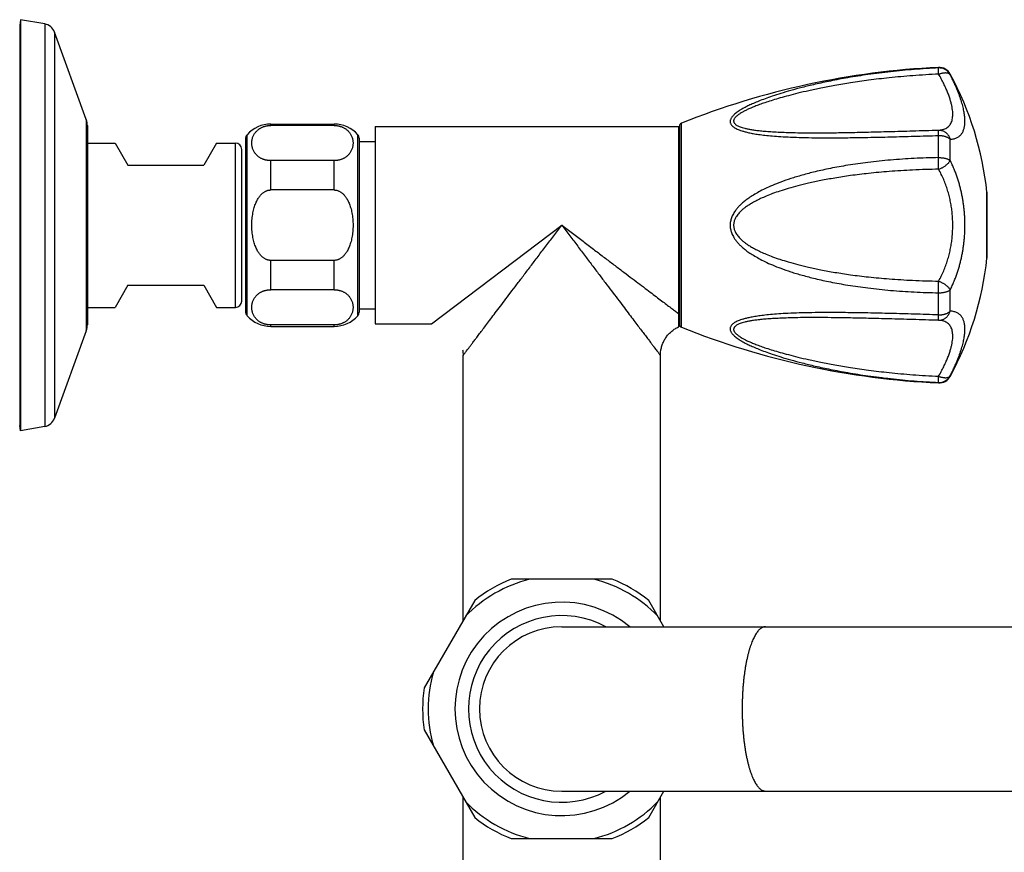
# Model space of a CAD drawing. Header units: millimetres. Extents: x 1235 to 2416, y 623 to 1378.
# Tile 15 of 19: x 1866 to 2022, y 712 to 844. Entities that reach past the tile are written whole.
import ezdxf

# ---------------------------------------------------------------- set-up
doc = ezdxf.new("R2010")
doc.units = ezdxf.units.MM
doc.header["$LTSCALE"] = 30.734
doc.layers.get('0').update_dxf_attribs({"linetype": 'CONTINUOUS'})

msp = doc.modelspace()

# ---------------------------------------------------------------- linework, layer by layer
at = {"color": 7, "linetype": 'CONTINUOUS'}
for p, q in [((1866.53, 843.99), (1866.38, 843.14)), ((1866.53, 843.99), (1866.53, 778.99)), ((1870.34, 843.32), (1866.53, 843.99)), ((1866.38, 843.14), (1866.38, 779.84)), ((1876.91, 828.2), (1871.87, 842.04)), ((1877.08, 827.24), (1877.08, 795.75)), ((1906.08, 827.49), (1916.08, 827.49)), ((1916.08, 827.27), (1906.08, 827.27)), ((1922.58, 827.09), (1922.58, 795.89)), ((1922.58, 827.09), (1970.58, 827.09)), ((1970.58, 795.43), (1970.58, 827.09)), ((1970.68, 827.16), (1970.68, 795.83)), ((1902.08, 825.14), (1902.08, 797.85)), ((1920.08, 797.85), (1920.08, 825.14)), ((1877.08, 824.49), (1881.46, 824.49)), ((1881.46, 824.49), (1883.48, 820.99)), ((1897.5, 824.49), (1895.48, 820.99)), ((1897.5, 824.49), (1900.48, 824.49)), ((1920.08, 824.71), (1922.58, 824.71)), ((1970.68, 823.99), (1970.58, 823.99)), ((1901.48, 799.49), (1901.48, 823.49)), ((1883.48, 820.99), (1895.48, 820.99)), ((1916.08, 821.7), (1906.08, 821.7)), ((1916.08, 817.06), (1906.08, 817.06)), ((2019.31, 816.69), (2019.31, 806.29)), ((1916.08, 805.93), (1906.08, 805.93)), ((1883.48, 801.99), (1881.46, 798.49)), ((1883.48, 801.99), (1895.48, 801.99)), ((1895.48, 801.99), (1897.5, 798.49)), ((1916.08, 801.29), (1906.08, 801.29)), ((1970.68, 798.99), (1970.58, 798.99)), ((1877.08, 798.49), (1881.46, 798.49)), ((1897.5, 798.49), (1900.48, 798.49)), ((1920.08, 798.27), (1922.58, 798.27)), ((1916.08, 795.72), (1906.08, 795.72)), ((1922.58, 795.89), (1931.48, 795.89)), ((1876.91, 794.79), (1871.87, 780.95)), ((1906.08, 795.49), (1916.08, 795.49)), ((1936.4, 791.77), (1936.42, 791.65)), ((1936.42, 791.65), (1936.44, 791.49)), ((1936.48, 748.97), (1936.48, 790.89)), ((1967.68, 748.97), (1967.68, 790.89)), ((1967.74, 791.65), (1967.75, 791.75)), ((1866.53, 778.99), (1866.38, 779.84)), ((1870.34, 779.67), (1866.53, 778.99)), ((1960.06, 755.49), (1944.09, 755.49)), ((1938.32, 752.16), (1930.33, 738.33)), ((1968.24, 747.99), (1965.84, 752.16)), ((1952.08, 747.99), (2402.11, 747.99)), ((1930.33, 731.66), (1938.32, 717.83)), ((1936.48, 679.09), (1936.48, 721.01)), ((1952.08, 721.99), (2402.11, 721.99)), ((1965.84, 717.83), (1968.24, 721.99)), ((1967.68, 679.09), (1967.68, 721.01)), ((1944.09, 714.49), (1960.06, 714.49))]:
    msp.add_line(p, q, dxfattribs=at)
at = {"color": 9, "linetype": 'CONTINUOUS'}
for p, q in [((1870.34, 843.32), (1870.34, 779.67)), ((1871.87, 842.04), (1871.87, 780.95)), ((2011.64, 836.36), (2011.64, 836.44)), ((2013.49, 835.32), (2013.49, 835.4)), ((1876.91, 828.2), (1876.91, 794.79)), ((1906.08, 827.27), (1906.08, 827.49)), ((1916.08, 827.27), (1916.08, 827.49)), ((1970.99, 795.37), (1970.99, 827.62)), ((1902.33, 797.19), (1902.33, 825.8)), ((1919.83, 797.19), (1919.83, 825.8)), ((2011.64, 822.18), (2011.64, 825.68)), ((1900.48, 798.49), (1900.48, 824.49)), ((2013.49, 821.73), (2013.49, 825.08)), ((1906.08, 817.06), (1906.08, 821.7)), ((1916.08, 817.06), (1916.08, 821.7)), ((2019.3, 806.27), (2019.3, 816.71)), ((1931.48, 795.89), (1952.08, 811.49)), ((1906.08, 801.29), (1906.08, 805.93)), ((1916.08, 801.29), (1916.08, 805.93)), ((2011.64, 797.31), (2011.64, 800.81)), ((2013.49, 797.9), (2013.49, 801.26)), ((1906.08, 795.49), (1906.08, 795.72)), ((1916.08, 795.49), (1916.08, 795.72)), ((2011.64, 786.55), (2011.64, 786.63)), ((2013.49, 787.59), (2013.49, 787.67))]:
    msp.add_line(p, q, dxfattribs=at)
at = {"color": 7, "linetype": 'CONTINUOUS'}
for points in [[(1967.74, 791.65), (1967.76, 791.8), (1967.79, 791.96), (1967.83, 792.11), (1967.87, 792.27), (1967.92, 792.42), (1967.97, 792.57), (1968.02, 792.72), (1968.08, 792.86), (1968.15, 793.01), (1968.22, 793.15), (1968.29, 793.29), (1968.37, 793.43), (1968.45, 793.56), (1968.54, 793.7), (1968.63, 793.83), (1968.72, 793.95), (1968.82, 794.08), (1968.92, 794.2), (1969.03, 794.31), (1969.14, 794.43), (1969.25, 794.54), (1969.37, 794.65), (1969.49, 794.75), (1969.62, 794.85), (1969.74, 794.94), (1969.87, 795.03), (1970.01, 795.12), (1970.14, 795.2), (1970.28, 795.28), (1970.42, 795.35), (1970.56, 795.42), (1970.58, 795.43)], [(1936.44, 791.49), (1936.46, 791.33), (1936.47, 791.18), (1936.48, 791.02), (1936.48, 790.89)], [(1967.68, 790.89), (1967.68, 791.02), (1967.69, 791.18), (1967.7, 791.33), (1967.71, 791.49), (1967.74, 791.65)]]:
    msp.add_lwpolyline(points, dxfattribs=at)
for centre, radius, start, end in [((1869.99, 841.35), 2, 20, 80), ((2017.46, 711.58), 125, 92.667, 111.8227), ((2011.74, 834.44), 2, 28.564, 92.667), ((1969.58, 811.49), 50, 5.9936, 28.564), ((1874.28, 827.24), 2.8, 0, 20), ((1906.08, 822.49), 5, 90, 138.5904), ((1916.08, 822.49), 5, 41.4096, 90), ((1971.18, 827.16), 0.5, 111.8227, 180), ((1903.08, 825.14), 1, 138.5904, 180), ((1919.08, 825.14), 1, 0, 41.4096), ((1900.48, 823.49), 1, 0, 90), ((2019.11, 816.69), 0.2, 0, 5.9936), ((1969.58, 811.49), 50, 331.436, 354.0064), ((2019.11, 806.29), 0.2, 354.0064, 360), ((1900.48, 799.49), 1, 270, 360), ((1903.08, 797.85), 1, 180, 221.4096), ((1906.08, 800.49), 5, 221.4096, 270), ((1916.08, 800.49), 5, 270, 318.5904), ((1919.08, 797.85), 1, 318.5904, 360), ((1874.28, 795.75), 2.8, 340, 360), ((1971.18, 795.83), 0.5, 180, 248.1773), ((2017.46, 911.41), 125, 248.1773, 267.333), ((2011.74, 788.54), 2, 267.333, 331.436), ((1869.99, 781.64), 2, 280, 340), ((1952.08, 734.99), 22, 111.28, 128.72), ((1952.08, 734.99), 22, 51.28, 68.72), ((1952.08, 734.99), 13, 90, 270), ((1952.08, 734.99), 22, 171.28, 188.72), ((1952.08, 734.99), 22, 231.28, 248.72), ((1952.08, 734.99), 22, 291.28, 308.72)]:
    msp.add_arc(centre, radius, start, end, dxfattribs=at)
at = {"color": 9, "linetype": 'CONTINUOUS'}
for centre, radius, start, end in [((2011.74, 834.36), 2, 28.7027, 92.7018), ((2011.74, 788.63), 2, 267.2981, 331.2974), ((1952.08, 734.99), 21.12, 103.9317, 136.0683), ((1952.08, 734.99), 21.12, 43.9317, 76.0683), ((1952.08, 734.99), 16.88, 50.3732, 309.6268), ((1952.08, 734.99), 14.76, 61.7554, 298.2446), ((1952.08, 734.99), 21.12, 163.9317, 196.0683), ((1952.08, 734.99), 21.12, 223.9317, 256.0683), ((1952.08, 734.99), 21.12, 283.9317, 316.0683)]:
    msp.add_arc(centre, radius, start, end, dxfattribs=at)
for points, knots in [([(2011.64, 836.36), (2010.36, 836.3), (2007.83, 836.14), (2004.12, 835.79), (2000.62, 835.35), (1997.45, 834.85), (1994.67, 834.33), (1992.26, 833.81), (1990.17, 833.3), (1988.36, 832.82), (1986.79, 832.36), (1985.43, 831.92), (1984.27, 831.51), (1983.27, 831.13), (1982.42, 830.78), (1981.7, 830.45), (1981.1, 830.15), (1980.59, 829.87), (1980.17, 829.61), (1979.83, 829.38), (1979.55, 829.16), (1979.31, 828.96), (1979.13, 828.77), (1978.98, 828.59), (1978.87, 828.42), (1978.79, 828.26), (1978.73, 828.11), (1978.71, 827.96), (1978.71, 827.81), (1978.73, 827.67), (1978.79, 827.53), (1978.87, 827.39), (1978.98, 827.25), (1979.13, 827.11), (1979.31, 826.97), (1979.54, 826.83), (1979.83, 826.69), (1980.17, 826.55), (1980.59, 826.4), (1981.09, 826.26), (1981.7, 826.11), (1982.41, 825.97), (1983.26, 825.84), (1984.26, 825.71), (1985.43, 825.6), (1986.78, 825.5), (1988.35, 825.42), (1990.17, 825.36), (1992.26, 825.32), (1994.67, 825.31), (1997.45, 825.33), (2000.62, 825.38), (2004.12, 825.46), (2007.84, 825.56), (2010.36, 825.64), (2011.64, 825.68)], [0, 0, 0, 0, 0.05611, 0.111092, 0.163592, 0.210738, 0.251756, 0.287524, 0.318737, 0.345979, 0.369742, 0.390429, 0.408382, 0.423904, 0.437275, 0.448745, 0.458541, 0.466879, 0.47397, 0.480009, 0.485172, 0.489605, 0.493437, 0.496767, 0.499693, 0.502296, 0.50465, 0.506838, 0.508936, 0.511024, 0.513189, 0.515513, 0.518088, 0.521002, 0.524353, 0.528253, 0.532822, 0.538216, 0.544604, 0.552188, 0.561178, 0.571795, 0.584275, 0.598877, 0.615892, 0.635636, 0.658467, 0.684809, 0.715173, 0.750169, 0.790528, 0.837124, 0.88921, 0.943973, 1, 1, 1, 1]), ([(2011.67, 835.39), (2011.67, 835.44), (2011.67, 835.54), (2011.66, 835.69), (2011.66, 835.83), (2011.65, 835.95), (2011.65, 836.06), (2011.65, 836.15), (2011.64, 836.23), (2011.64, 836.29), (2011.64, 836.33), (2011.64, 836.35), (2011.64, 836.36)], [0, 0, 0, 0, 0.163651, 0.316274, 0.456483, 0.583006, 0.69469, 0.790514, 0.869588, 0.931187, 0.974761, 1, 1, 1, 1]), ([(2011.67, 835.39), (2010.31, 835.32), (2007.69, 835.17), (2004, 834.83), (2000.73, 834.44), (1997.87, 834.03), (1995.36, 833.61), (1993.15, 833.19), (1991.2, 832.77), (1989.49, 832.38), (1987.98, 831.99), (1986.65, 831.63), (1985.49, 831.28), (1984.47, 830.96), (1983.58, 830.65), (1982.8, 830.36), (1982.13, 830.09), (1981.56, 829.84), (1981.07, 829.6), (1980.66, 829.38), (1980.32, 829.18), (1980.04, 828.99), (1979.82, 828.82), (1979.64, 828.67), (1979.5, 828.52), (1979.4, 828.39), (1979.33, 828.26), (1979.28, 828.14), (1979.26, 828.03), (1979.26, 827.92), (1979.28, 827.81), (1979.32, 827.7), (1979.39, 827.6), (1979.49, 827.49), (1979.63, 827.38), (1979.8, 827.27), (1980.02, 827.16), (1980.3, 827.05), (1980.63, 826.94), (1981.04, 826.82), (1981.53, 826.72), (1982.1, 826.61), (1982.77, 826.51), (1983.54, 826.42), (1984.43, 826.34), (1985.45, 826.27), (1986.62, 826.2), (1987.94, 826.16), (1989.45, 826.12), (1991.17, 826.1), (1993.12, 826.1), (1995.33, 826.12), (1997.85, 826.16), (2000.71, 826.23), (2003.99, 826.31), (2007.69, 826.42), (2010.3, 826.5), (2011.67, 826.54)], [0, 0, 0, 0, 0.061597, 0.117653, 0.166567, 0.209592, 0.247505, 0.281002, 0.310631, 0.336854, 0.360059, 0.38058, 0.398704, 0.414682, 0.428734, 0.441052, 0.451807, 0.461155, 0.469233, 0.476169, 0.482079, 0.487073, 0.491259, 0.494752, 0.497677, 0.500156, 0.502287, 0.504164, 0.505872, 0.50749, 0.509104, 0.5108, 0.512666, 0.514805, 0.517326, 0.520347, 0.524006, 0.528433, 0.53374, 0.540034, 0.547444, 0.5561, 0.566146, 0.577742, 0.591063, 0.606309, 0.623706, 0.643513, 0.666028, 0.691595, 0.720618, 0.753576, 0.791033, 0.833709, 0.882398, 0.938386, 1, 1, 1, 1]), ([(2011.67, 835.39), (2011.74, 835.41), (2011.86, 835.45), (2012.04, 835.51), (2012.22, 835.56), (2012.4, 835.59), (2012.57, 835.61), (2012.73, 835.62), (2012.88, 835.61), (2013.02, 835.6), (2013.14, 835.57), (2013.26, 835.52), (2013.35, 835.47), (2013.43, 835.4), (2013.47, 835.35), (2013.49, 835.32)], [0, 0, 0, 0, 0.101992, 0.201522, 0.297903, 0.390456, 0.478553, 0.561655, 0.639398, 0.711599, 0.778272, 0.839678, 0.896402, 0.949398, 1, 1, 1, 1]), ([(2011.67, 826.54), (2011.82, 826.55), (2012.09, 826.57), (2012.46, 826.66), (2012.8, 826.79), (2013.08, 826.97), (2013.33, 827.18), (2013.53, 827.44), (2013.68, 827.73), (2013.8, 828.06), (2013.87, 828.42), (2013.91, 828.82), (2013.91, 829.25), (2013.87, 829.71), (2013.79, 830.21), (2013.67, 830.74), (2013.52, 831.3), (2013.32, 831.9), (2013.08, 832.54), (2012.8, 833.2), (2012.47, 833.9), (2012.09, 834.64), (2011.82, 835.13), (2011.67, 835.39)], [0, 0, 0, 0, 0.04016, 0.076467, 0.109771, 0.141012, 0.171183, 0.201271, 0.232181, 0.264683, 0.299399, 0.336811, 0.377293, 0.421141, 0.468599, 0.519873, 0.575151, 0.6346, 0.698381, 0.766654, 0.839574, 0.917301, 1, 1, 1, 1]), ([(2013.49, 825.08), (2013.6, 825.09), (2013.81, 825.11), (2014.11, 825.17), (2014.37, 825.25), (2014.6, 825.35), (2014.81, 825.47), (2014.99, 825.61), (2015.16, 825.76), (2015.3, 825.93), (2015.43, 826.12), (2015.53, 826.33), (2015.62, 826.56), (2015.7, 826.8), (2015.76, 827.06), (2015.8, 827.34), (2015.82, 827.63), (2015.83, 827.95), (2015.82, 828.28), (2015.8, 828.63), (2015.76, 828.99), (2015.7, 829.36), (2015.62, 829.75), (2015.53, 830.16), (2015.42, 830.57), (2015.3, 831.01), (2015.15, 831.46), (2014.99, 831.93), (2014.81, 832.42), (2014.6, 832.93), (2014.37, 833.48), (2014.11, 834.06), (2013.82, 834.68), (2013.61, 835.1), (2013.49, 835.32)], [0, 0, 0, 0, 0.027975, 0.052923, 0.075554, 0.096474, 0.116196, 0.135163, 0.15376, 0.17233, 0.191172, 0.210554, 0.230706, 0.251818, 0.274061, 0.297544, 0.322362, 0.348561, 0.376157, 0.405151, 0.435529, 0.467274, 0.500401, 0.534936, 0.57095, 0.608555, 0.64791, 0.689234, 0.732801, 0.778967, 0.828167, 0.880939, 0.937954, 1, 1, 1, 1]), ([(2011.64, 825.68), (2011.64, 825.73), (2011.64, 825.82), (2011.64, 825.96), (2011.64, 826.09), (2011.65, 826.2), (2011.65, 826.3), (2011.65, 826.38), (2011.66, 826.45), (2011.66, 826.49), (2011.67, 826.52), (2011.67, 826.54), (2011.67, 826.54)], [0, 0, 0, 0, 0.175506, 0.337073, 0.483697, 0.613999, 0.726763, 0.82096, 0.895767, 0.950578, 0.985092, 1, 1, 1, 1]), ([(2011.64, 825.68), (2011.71, 825.68), (2011.85, 825.68), (2012.05, 825.67), (2012.25, 825.64), (2012.44, 825.61), (2012.63, 825.56), (2012.8, 825.5), (2012.97, 825.44), (2013.12, 825.36), (2013.26, 825.28), (2013.39, 825.19), (2013.46, 825.12), (2013.49, 825.08)], [0, 0, 0, 0, 0.101975, 0.203579, 0.304141, 0.40297, 0.499377, 0.592762, 0.682608, 0.76849, 0.850115, 0.927297, 1, 1, 1, 1]), ([(2011.67, 826.54), (2011.74, 826.54), (2011.86, 826.54), (2012.05, 826.51), (2012.23, 826.46), (2012.4, 826.4), (2012.57, 826.31), (2012.73, 826.21), (2012.88, 826.09), (2013.02, 825.95), (2013.15, 825.8), (2013.26, 825.64), (2013.36, 825.46), (2013.43, 825.28), (2013.47, 825.15), (2013.49, 825.08)], [0, 0, 0, 0, 0.073906, 0.147995, 0.222443, 0.29738, 0.372886, 0.449004, 0.525783, 0.603261, 0.681438, 0.760276, 0.839709, 0.919652, 1, 1, 1, 1]), ([(2011.64, 822.18), (2010.36, 822.16), (2007.84, 822.08), (2004.12, 821.82), (2000.62, 821.46), (1997.45, 821.01), (1994.67, 820.51), (1992.26, 819.98), (1990.17, 819.44), (1988.35, 818.89), (1986.78, 818.35), (1985.43, 817.81), (1984.26, 817.29), (1983.26, 816.78), (1982.41, 816.29), (1981.69, 815.82), (1981.08, 815.37), (1980.58, 814.95), (1980.16, 814.55), (1979.82, 814.17), (1979.54, 813.81), (1979.31, 813.47), (1979.12, 813.14), (1978.98, 812.83), (1978.87, 812.52), (1978.79, 812.22), (1978.73, 811.93), (1978.71, 811.64), (1978.71, 811.35), (1978.73, 811.06), (1978.79, 810.77), (1978.87, 810.47), (1978.98, 810.16), (1979.12, 809.84), (1979.31, 809.52), (1979.54, 809.17), (1979.82, 808.81), (1980.16, 808.44), (1980.58, 808.04), (1981.08, 807.61), (1981.69, 807.17), (1982.41, 806.7), (1983.26, 806.21), (1984.26, 805.7), (1985.43, 805.17), (1986.78, 804.64), (1988.35, 804.09), (1990.17, 803.55), (1992.26, 803.01), (1994.67, 802.48), (1997.45, 801.98), (2000.62, 801.53), (2004.12, 801.16), (2007.84, 800.91), (2010.36, 800.83), (2011.64, 800.81)], [0, 0, 0, 0, 0.052633, 0.104147, 0.15339, 0.197631, 0.236105, 0.269748, 0.299207, 0.325051, 0.34774, 0.367661, 0.385133, 0.40044, 0.413838, 0.425561, 0.435812, 0.444776, 0.452647, 0.45961, 0.465831, 0.47145, 0.476583, 0.48133, 0.485774, 0.489996, 0.494059, 0.498029, 0.50197, 0.50594, 0.510003, 0.514225, 0.518669, 0.523416, 0.528549, 0.534168, 0.540389, 0.547351, 0.555222, 0.564186, 0.574437, 0.586161, 0.599559, 0.614866, 0.632338, 0.652259, 0.674949, 0.700793, 0.730252, 0.763894, 0.802368, 0.84661, 0.895853, 0.947367, 1, 1, 1, 1]), ([(2011.64, 822.18), (2011.71, 822.18), (2011.85, 822.18), (2012.05, 822.17), (2012.25, 822.15), (2012.44, 822.13), (2012.62, 822.09), (2012.8, 822.05), (2012.97, 822), (2013.12, 821.94), (2013.26, 821.88), (2013.38, 821.81), (2013.46, 821.76), (2013.49, 821.73)], [0, 0, 0, 0, 0.105067, 0.209672, 0.312968, 0.41409, 0.512171, 0.606437, 0.696191, 0.780833, 0.85989, 0.933008, 1, 1, 1, 1]), ([(2011.67, 820.34), (2011.67, 820.4), (2011.67, 820.51), (2011.66, 820.69), (2011.66, 820.87), (2011.65, 821.06), (2011.65, 821.25), (2011.65, 821.44), (2011.64, 821.63), (2011.64, 821.82), (2011.64, 822), (2011.64, 822.12), (2011.64, 822.18)], [0, 0, 0, 0, 0.092903, 0.189818, 0.289866, 0.39214, 0.495713, 0.599642, 0.70296, 0.804705, 0.903929, 1, 1, 1, 1]), ([(2011.67, 820.34), (2011.74, 820.36), (2011.86, 820.41), (2012.05, 820.49), (2012.23, 820.59), (2012.4, 820.68), (2012.57, 820.79), (2012.73, 820.9), (2012.88, 821.01), (2013.02, 821.13), (2013.15, 821.25), (2013.26, 821.37), (2013.35, 821.49), (2013.43, 821.61), (2013.47, 821.69), (2013.49, 821.73)], [0, 0, 0, 0, 0.085319, 0.171692, 0.258451, 0.344883, 0.430247, 0.513803, 0.594887, 0.67289, 0.747254, 0.817482, 0.883175, 0.944054, 1, 1, 1, 1]), ([(2013.49, 801.26), (2013.61, 801.48), (2013.82, 801.93), (2014.12, 802.61), (2014.38, 803.27), (2014.61, 803.92), (2014.81, 804.55), (2014.99, 805.18), (2015.15, 805.8), (2015.3, 806.42), (2015.42, 807.05), (2015.53, 807.67), (2015.62, 808.3), (2015.7, 808.93), (2015.76, 809.57), (2015.8, 810.21), (2015.82, 810.85), (2015.83, 811.49), (2015.82, 812.14), (2015.8, 812.78), (2015.76, 813.42), (2015.7, 814.06), (2015.62, 814.69), (2015.53, 815.32), (2015.42, 815.94), (2015.3, 816.56), (2015.15, 817.19), (2014.99, 817.81), (2014.81, 818.44), (2014.61, 819.07), (2014.38, 819.72), (2014.12, 820.38), (2013.82, 821.05), (2013.61, 821.5), (2013.49, 821.73)], [0, 0, 0, 0, 0.036102, 0.070767, 0.10416, 0.136471, 0.167914, 0.1987, 0.22902, 0.25907, 0.288979, 0.318849, 0.348767, 0.378779, 0.408925, 0.439199, 0.46957, 0.5, 0.53043, 0.560801, 0.591075, 0.621221, 0.651233, 0.681151, 0.711021, 0.74093, 0.77098, 0.8013, 0.832086, 0.863528, 0.89584, 0.929233, 0.963898, 1, 1, 1, 1]), ([(2011.67, 820.34), (2010.3, 820.32), (2007.69, 820.24), (2003.99, 820.01), (2000.72, 819.71), (1997.86, 819.36), (1995.34, 818.97), (1993.13, 818.57), (1991.18, 818.16), (1989.47, 817.74), (1987.96, 817.33), (1986.63, 816.91), (1985.47, 816.51), (1984.45, 816.11), (1983.56, 815.72), (1982.78, 815.34), (1982.11, 814.97), (1981.54, 814.61), (1981.05, 814.27), (1980.64, 813.94), (1980.3, 813.62), (1980.03, 813.32), (1979.81, 813.04), (1979.63, 812.77), (1979.5, 812.52), (1979.4, 812.28), (1979.33, 812.05), (1979.28, 811.82), (1979.26, 811.6), (1979.26, 811.38), (1979.28, 811.16), (1979.33, 810.94), (1979.4, 810.71), (1979.5, 810.47), (1979.63, 810.22), (1979.81, 809.95), (1980.03, 809.67), (1980.31, 809.37), (1980.64, 809.05), (1981.05, 808.72), (1981.54, 808.38), (1982.12, 808.02), (1982.78, 807.65), (1983.56, 807.27), (1984.45, 806.88), (1985.47, 806.48), (1986.63, 806.07), (1987.96, 805.66), (1989.47, 805.24), (1991.19, 804.83), (1993.13, 804.41), (1995.34, 804.01), (1997.86, 803.63), (2000.72, 803.28), (2003.99, 802.98), (2007.69, 802.75), (2010.3, 802.67), (2011.67, 802.65)], [0, 0, 0, 0, 0.058772, 0.112187, 0.158792, 0.199766, 0.235881, 0.267815, 0.296103, 0.321196, 0.343472, 0.363255, 0.380822, 0.396417, 0.410251, 0.422514, 0.433372, 0.442972, 0.451452, 0.458934, 0.465526, 0.471324, 0.476428, 0.480949, 0.484995, 0.488675, 0.492092, 0.495325, 0.498453, 0.501549, 0.504678, 0.50791, 0.511327, 0.515007, 0.519054, 0.523575, 0.528679, 0.534478, 0.54107, 0.548553, 0.557033, 0.566634, 0.577492, 0.589754, 0.603589, 0.619184, 0.636752, 0.656535, 0.678811, 0.703904, 0.732191, 0.764124, 0.800239, 0.841212, 0.887816, 0.94123, 1, 1, 1, 1]), ([(2011.67, 802.65), (2011.82, 802.91), (2012.1, 803.45), (2012.48, 804.28), (2012.8, 805.11), (2013.09, 805.95), (2013.33, 806.79), (2013.52, 807.64), (2013.68, 808.49), (2013.8, 809.35), (2013.87, 810.21), (2013.91, 811.06), (2013.91, 811.92), (2013.87, 812.78), (2013.8, 813.64), (2013.68, 814.49), (2013.52, 815.35), (2013.33, 816.2), (2013.09, 817.04), (2012.8, 817.88), (2012.48, 818.71), (2012.1, 819.54), (2011.82, 820.07), (2011.67, 820.34)], [0, 0, 0, 0, 0.049606, 0.098601, 0.147051, 0.19503, 0.242607, 0.289851, 0.336827, 0.383598, 0.430222, 0.476757, 0.523262, 0.569795, 0.616416, 0.663185, 0.710159, 0.757401, 0.804976, 0.852953, 0.901401, 0.950394, 1, 1, 1, 1]), ([(1936.48, 790.89), (1936.48, 790.9), (1936.5, 790.93), (1936.55, 790.98), (1936.62, 791.08), (1936.73, 791.22), (1936.87, 791.41), (1937.04, 791.64), (1937.25, 791.92), (1937.51, 792.25), (1937.8, 792.64), (1938.15, 793.1), (1938.54, 793.62), (1938.99, 794.21), (1939.5, 794.88), (1940.07, 795.63), (1940.7, 796.47), (1941.41, 797.41), (1942.19, 798.44), (1943.05, 799.57), (1943.97, 800.79), (1944.97, 802.11), (1946.04, 803.52), (1947.17, 805.01), (1948.35, 806.57), (1949.57, 808.18), (1950.82, 809.83), (1951.66, 810.94), (1952.08, 811.49)], [0, 0, 0, 0, 0.000919, 0.003705, 0.008452, 0.015244, 0.024177, 0.035356, 0.048903, 0.065004, 0.083888, 0.105801, 0.130981, 0.159664, 0.19212, 0.22862, 0.269421, 0.314741, 0.364747, 0.41952, 0.479048, 0.543211, 0.611737, 0.684242, 0.760076, 0.838477, 0.918694, 1, 1, 1, 1]), ([(1952.08, 811.49), (1952.5, 810.94), (1953.34, 809.83), (1954.59, 808.18), (1955.81, 806.57), (1956.99, 805.01), (1958.11, 803.52), (1959.18, 802.11), (1960.18, 800.79), (1961.11, 799.57), (1961.96, 798.44), (1962.74, 797.41), (1963.45, 796.47), (1964.09, 795.63), (1964.66, 794.88), (1965.17, 794.21), (1965.62, 793.62), (1966.01, 793.1), (1966.35, 792.64), (1966.65, 792.25), (1966.9, 791.92), (1967.11, 791.64), (1967.29, 791.41), (1967.43, 791.22), (1967.54, 791.08), (1967.61, 790.98), (1967.65, 790.93), (1967.67, 790.9), (1967.68, 790.89)], [0, 0, 0, 0, 0.081305, 0.161522, 0.239922, 0.315756, 0.38826, 0.456787, 0.52095, 0.580477, 0.635251, 0.685256, 0.730576, 0.771377, 0.807878, 0.840334, 0.869017, 0.894197, 0.91611, 0.934994, 0.951096, 0.964643, 0.975822, 0.984755, 0.991548, 0.996294, 0.999081, 1, 1, 1, 1]), ([(1952.08, 811.49), (1952.64, 811.07), (1953.77, 810.22), (1955.43, 808.95), (1957.06, 807.72), (1958.63, 806.53), (1960.13, 805.4), (1961.55, 804.32), (1962.87, 803.32), (1964.1, 802.39), (1965.23, 801.53), (1966.27, 800.75), (1967.2, 800.04), (1968.04, 799.41), (1968.79, 798.84), (1969.45, 798.33), (1970.04, 797.89), (1970.41, 797.61), (1970.58, 797.48)], [0, 0, 0, 0, 0.091626, 0.182041, 0.270329, 0.355547, 0.4368, 0.513511, 0.585252, 0.651781, 0.712941, 0.768704, 0.819138, 0.864428, 0.904839, 0.94068, 0.972287, 1, 1, 1, 1]), ([(2011.64, 800.81), (2011.64, 800.87), (2011.64, 800.99), (2011.64, 801.17), (2011.64, 801.36), (2011.65, 801.55), (2011.65, 801.74), (2011.65, 801.93), (2011.66, 802.11), (2011.66, 802.3), (2011.67, 802.47), (2011.67, 802.59), (2011.67, 802.65)], [0, 0, 0, 0, 0.096071, 0.195295, 0.29704, 0.400358, 0.504287, 0.60786, 0.710135, 0.810183, 0.907097, 1, 1, 1, 1]), ([(2011.67, 802.65), (2011.74, 802.62), (2011.86, 802.58), (2012.05, 802.49), (2012.23, 802.4), (2012.4, 802.3), (2012.57, 802.2), (2012.73, 802.09), (2012.88, 801.97), (2013.02, 801.85), (2013.15, 801.73), (2013.26, 801.61), (2013.35, 801.49), (2013.43, 801.38), (2013.47, 801.29), (2013.49, 801.26)], [0, 0, 0, 0, 0.085319, 0.171692, 0.258451, 0.344883, 0.430247, 0.513803, 0.594887, 0.67289, 0.747254, 0.817482, 0.883175, 0.944054, 1, 1, 1, 1]), ([(2011.64, 800.81), (2011.71, 800.81), (2011.85, 800.81), (2012.05, 800.82), (2012.25, 800.83), (2012.44, 800.86), (2012.62, 800.9), (2012.8, 800.94), (2012.97, 800.99), (2013.12, 801.04), (2013.26, 801.11), (2013.38, 801.18), (2013.46, 801.23), (2013.49, 801.26)], [0, 0, 0, 0, 0.105068, 0.209673, 0.312969, 0.41409, 0.512172, 0.606437, 0.696191, 0.780833, 0.85989, 0.933007, 1, 1, 1, 1]), ([(2011.64, 797.31), (2010.36, 797.35), (2007.84, 797.43), (2004.12, 797.53), (2000.62, 797.61), (1997.45, 797.66), (1994.67, 797.68), (1992.27, 797.67), (1990.18, 797.63), (1988.36, 797.57), (1986.79, 797.49), (1985.44, 797.39), (1984.27, 797.27), (1983.27, 797.15), (1982.42, 797.01), (1981.7, 796.87), (1981.1, 796.73), (1980.59, 796.59), (1980.17, 796.44), (1979.83, 796.3), (1979.55, 796.16), (1979.31, 796.02), (1979.13, 795.88), (1978.98, 795.74), (1978.87, 795.6), (1978.79, 795.46), (1978.73, 795.32), (1978.71, 795.18), (1978.71, 795.03), (1978.73, 794.88), (1978.79, 794.72), (1978.87, 794.56), (1978.98, 794.4), (1979.13, 794.22), (1979.31, 794.03), (1979.54, 793.83), (1979.83, 793.61), (1980.17, 793.38), (1980.59, 793.12), (1981.09, 792.84), (1981.7, 792.54), (1982.42, 792.21), (1983.27, 791.86), (1984.27, 791.48), (1985.43, 791.07), (1986.79, 790.63), (1988.36, 790.17), (1990.17, 789.68), (1992.26, 789.18), (1994.67, 788.66), (1997.45, 788.14), (2000.62, 787.64), (2004.12, 787.2), (2007.83, 786.84), (2010.36, 786.69), (2011.64, 786.63)], [0, 0, 0, 0, 0.056029, 0.110778, 0.162894, 0.209477, 0.249776, 0.284738, 0.315076, 0.341402, 0.364226, 0.38397, 0.400991, 0.415603, 0.428095, 0.438728, 0.447733, 0.455326, 0.461727, 0.467127, 0.471708, 0.475611, 0.478969, 0.481886, 0.484463, 0.486791, 0.488956, 0.491045, 0.493142, 0.495327, 0.497683, 0.500282, 0.503203, 0.506534, 0.510358, 0.514787, 0.519943, 0.525973, 0.533059, 0.5414, 0.551212, 0.562697, 0.576081, 0.591616, 0.609578, 0.630271, 0.654034, 0.681275, 0.712478, 0.748233, 0.789216, 0.836384, 0.888925, 0.943889, 1, 1, 1, 1]), ([(2011.64, 797.31), (2011.71, 797.31), (2011.85, 797.31), (2012.05, 797.32), (2012.25, 797.35), (2012.44, 797.38), (2012.63, 797.43), (2012.8, 797.48), (2012.97, 797.55), (2013.12, 797.63), (2013.26, 797.71), (2013.39, 797.8), (2013.46, 797.87), (2013.49, 797.9)], [0, 0, 0, 0, 0.101974, 0.203579, 0.304141, 0.402969, 0.499376, 0.592761, 0.682607, 0.76849, 0.850114, 0.927297, 1, 1, 1, 1]), ([(2011.67, 796.45), (2011.67, 796.45), (2011.67, 796.47), (2011.66, 796.49), (2011.66, 796.54), (2011.65, 796.61), (2011.65, 796.69), (2011.65, 796.78), (2011.64, 796.9), (2011.64, 797.02), (2011.64, 797.16), (2011.64, 797.26), (2011.64, 797.31)], [0, 0, 0, 0, 0.014908, 0.049421, 0.104233, 0.17904, 0.273237, 0.386001, 0.516303, 0.662925, 0.824487, 1, 1, 1, 1]), ([(2011.67, 796.45), (2011.74, 796.45), (2011.86, 796.45), (2012.05, 796.48), (2012.23, 796.52), (2012.4, 796.59), (2012.57, 796.67), (2012.73, 796.78), (2012.88, 796.9), (2013.02, 797.04), (2013.15, 797.19), (2013.26, 797.35), (2013.36, 797.53), (2013.43, 797.71), (2013.47, 797.84), (2013.49, 797.9)], [0, 0, 0, 0, 0.073907, 0.147995, 0.222444, 0.29738, 0.372886, 0.449004, 0.525783, 0.603261, 0.681438, 0.760276, 0.839709, 0.919652, 1, 1, 1, 1]), ([(2013.49, 787.67), (2013.61, 787.89), (2013.82, 788.31), (2014.11, 788.93), (2014.37, 789.51), (2014.6, 790.05), (2014.81, 790.57), (2014.99, 791.06), (2015.15, 791.53), (2015.3, 791.98), (2015.42, 792.41), (2015.53, 792.83), (2015.62, 793.23), (2015.7, 793.62), (2015.76, 794), (2015.8, 794.36), (2015.82, 794.71), (2015.83, 795.04), (2015.82, 795.35), (2015.8, 795.65), (2015.76, 795.93), (2015.7, 796.19), (2015.62, 796.43), (2015.53, 796.66), (2015.43, 796.86), (2015.3, 797.05), (2015.16, 797.22), (2014.99, 797.38), (2014.81, 797.52), (2014.6, 797.64), (2014.37, 797.74), (2014.11, 797.82), (2013.81, 797.88), (2013.6, 797.9), (2013.49, 797.9)], [0, 0, 0, 0, 0.062058, 0.119083, 0.171861, 0.221066, 0.267234, 0.310803, 0.352125, 0.391479, 0.42908, 0.465091, 0.499619, 0.532742, 0.564482, 0.594853, 0.623842, 0.651434, 0.677628, 0.702444, 0.725925, 0.748164, 0.769278, 0.789428, 0.808811, 0.827652, 0.846223, 0.86482, 0.883788, 0.903511, 0.924433, 0.947066, 0.972017, 1, 1, 1, 1]), ([(2011.67, 796.45), (2010.3, 796.49), (2007.69, 796.57), (2003.99, 796.67), (2000.72, 796.76), (1997.85, 796.82), (1995.34, 796.86), (1993.13, 796.88), (1991.18, 796.88), (1989.47, 796.87), (1987.96, 796.83), (1986.63, 796.78), (1985.47, 796.72), (1984.45, 796.65), (1983.56, 796.57), (1982.79, 796.48), (1982.12, 796.38), (1981.55, 796.27), (1981.06, 796.17), (1980.65, 796.06), (1980.31, 795.94), (1980.03, 795.83), (1979.81, 795.72), (1979.64, 795.61), (1979.5, 795.5), (1979.4, 795.4), (1979.33, 795.29), (1979.28, 795.18), (1979.26, 795.07), (1979.26, 794.96), (1979.28, 794.85), (1979.33, 794.73), (1979.4, 794.6), (1979.5, 794.47), (1979.64, 794.33), (1979.81, 794.17), (1980.04, 794), (1980.31, 793.81), (1980.65, 793.61), (1981.06, 793.39), (1981.55, 793.15), (1982.12, 792.9), (1982.79, 792.63), (1983.57, 792.34), (1984.46, 792.03), (1985.48, 791.71), (1986.64, 791.36), (1987.97, 791), (1989.48, 790.61), (1991.19, 790.22), (1993.13, 789.8), (1995.34, 789.38), (1997.86, 788.96), (2000.72, 788.55), (2003.99, 788.16), (2007.69, 787.82), (2010.3, 787.66), (2011.67, 787.6)], [0, 0, 0, 0, 0.061654, 0.117588, 0.166245, 0.208883, 0.246305, 0.279228, 0.308219, 0.333757, 0.356246, 0.376031, 0.39341, 0.408643, 0.421955, 0.433546, 0.443593, 0.452254, 0.459673, 0.465984, 0.471305, 0.475754, 0.479446, 0.482507, 0.485059, 0.487224, 0.489113, 0.49082, 0.49244, 0.494063, 0.49577, 0.497648, 0.499779, 0.502252, 0.505174, 0.508658, 0.512826, 0.517803, 0.523701, 0.530626, 0.538692, 0.548028, 0.558773, 0.57108, 0.58512, 0.601088, 0.619202, 0.639715, 0.662915, 0.689135, 0.718767, 0.752273, 0.790203, 0.833253, 0.882214, 0.938309, 1, 1, 1, 1]), ([(2011.67, 787.6), (2011.82, 787.86), (2012.09, 788.35), (2012.47, 789.09), (2012.8, 789.79), (2013.08, 790.45), (2013.32, 791.08), (2013.52, 791.68), (2013.67, 792.25), (2013.79, 792.78), (2013.87, 793.28), (2013.91, 793.74), (2013.91, 794.17), (2013.87, 794.57), (2013.8, 794.93), (2013.68, 795.26), (2013.53, 795.55), (2013.33, 795.8), (2013.08, 796.02), (2012.8, 796.19), (2012.46, 796.33), (2012.09, 796.41), (2011.82, 796.44), (2011.67, 796.45)], [0, 0, 0, 0, 0.082701, 0.160428, 0.233349, 0.301623, 0.365407, 0.42486, 0.480142, 0.531421, 0.57888, 0.622726, 0.663203, 0.70061, 0.735322, 0.767821, 0.798729, 0.828816, 0.858987, 0.890228, 0.923532, 0.959839, 1, 1, 1, 1]), ([(2011.64, 786.63), (2011.64, 786.64), (2011.64, 786.66), (2011.64, 786.7), (2011.64, 786.76), (2011.65, 786.84), (2011.65, 786.93), (2011.65, 787.04), (2011.66, 787.16), (2011.66, 787.3), (2011.67, 787.45), (2011.67, 787.55), (2011.67, 787.6)], [0, 0, 0, 0, 0.02524, 0.068814, 0.130412, 0.209486, 0.30531, 0.416995, 0.543517, 0.683726, 0.836349, 1, 1, 1, 1]), ([(2011.67, 787.6), (2011.74, 787.58), (2011.86, 787.53), (2012.04, 787.48), (2012.22, 787.43), (2012.4, 787.4), (2012.57, 787.38), (2012.73, 787.37), (2012.88, 787.37), (2013.02, 787.39), (2013.14, 787.42), (2013.26, 787.46), (2013.35, 787.52), (2013.43, 787.59), (2013.47, 787.64), (2013.49, 787.67)], [0, 0, 0, 0, 0.101992, 0.201522, 0.297902, 0.390456, 0.478552, 0.561654, 0.639398, 0.711599, 0.778271, 0.839678, 0.896402, 0.949398, 1, 1, 1, 1]), ([(1984.3, 747.99), (1984.27, 747.99), (1984.17, 747.99), (1984.01, 747.96), (1983.82, 747.89), (1983.63, 747.78), (1983.44, 747.65), (1983.26, 747.47), (1983.08, 747.27), (1982.9, 747.03), (1982.72, 746.76), (1982.56, 746.46), (1982.39, 746.13), (1982.23, 745.77), (1982.08, 745.39), (1981.93, 744.97), (1981.78, 744.53), (1981.65, 744.06), (1981.52, 743.57), (1981.4, 743.06), (1981.28, 742.52), (1981.18, 741.97), (1981.08, 741.39), (1980.99, 740.8), (1980.91, 740.2), (1980.84, 739.58), (1980.78, 738.94), (1980.72, 738.3), (1980.68, 737.65), (1980.65, 736.99), (1980.62, 736.33), (1980.61, 735.66), (1980.6, 735.22), (1980.6, 734.99)], [0, 0, 0, 0, 0.006719, 0.020358, 0.034582, 0.049726, 0.066056, 0.083778, 0.103037, 0.123933, 0.146529, 0.17086, 0.196934, 0.224743, 0.254264, 0.285461, 0.318286, 0.352682, 0.388584, 0.425921, 0.464614, 0.50458, 0.545728, 0.587966, 0.631195, 0.675314, 0.720219, 0.765802, 0.811954, 0.858563, 0.905517, 0.952701, 1, 1, 1, 1]), ([(1980.6, 734.99), (1980.6, 734.77), (1980.61, 734.32), (1980.62, 733.66), (1980.65, 732.99), (1980.68, 732.34), (1980.72, 731.69), (1980.78, 731.04), (1980.84, 730.41), (1980.91, 729.79), (1980.99, 729.19), (1981.08, 728.6), (1981.18, 728.02), (1981.28, 727.47), (1981.4, 726.93), (1981.52, 726.42), (1981.65, 725.93), (1981.78, 725.46), (1981.93, 725.02), (1982.08, 724.6), (1982.23, 724.21), (1982.39, 723.85), (1982.56, 723.52), (1982.72, 723.22), (1982.9, 722.96), (1983.08, 722.72), (1983.26, 722.51), (1983.44, 722.34), (1983.63, 722.2), (1983.82, 722.1), (1984.01, 722.03), (1984.17, 722), (1984.27, 721.99), (1984.3, 721.99)], [0, 0, 0, 0, 0.047299, 0.094483, 0.141437, 0.188046, 0.234198, 0.279781, 0.324686, 0.368805, 0.412034, 0.454272, 0.49542, 0.535386, 0.574079, 0.611416, 0.647318, 0.681714, 0.714539, 0.745736, 0.775257, 0.803066, 0.82914, 0.853471, 0.876067, 0.896963, 0.916222, 0.933944, 0.950274, 0.965418, 0.979642, 0.993281, 1, 1, 1, 1])]:
    msp.add_open_spline(points, degree=3, knots=knots, dxfattribs=at)
at = {"color": 7, "linetype": 'CONTINUOUS'}
for points, knots in [([(1906.08, 821.7), (1906.03, 821.7), (1905.93, 821.7), (1905.78, 821.71), (1905.63, 821.73), (1905.48, 821.75), (1905.33, 821.78), (1905.17, 821.82), (1905.02, 821.87), (1904.86, 821.92), (1904.71, 821.99), (1904.55, 822.06), (1904.39, 822.15), (1904.23, 822.26), (1904.07, 822.37), (1903.92, 822.51), (1903.77, 822.66), (1903.64, 822.82), (1903.51, 823), (1903.39, 823.2), (1903.29, 823.41), (1903.21, 823.63), (1903.14, 823.87), (1903.1, 824.11), (1903.08, 824.36), (1903.08, 824.61), (1903.1, 824.86), (1903.14, 825.1), (1903.21, 825.34), (1903.29, 825.56), (1903.39, 825.77), (1903.51, 825.97), (1903.64, 826.15), (1903.77, 826.31), (1903.92, 826.46), (1904.07, 826.59), (1904.23, 826.71), (1904.39, 826.81), (1904.55, 826.9), (1904.71, 826.98), (1904.86, 827.05), (1905.02, 827.1), (1905.17, 827.15), (1905.33, 827.19), (1905.48, 827.22), (1905.63, 827.24), (1905.78, 827.26), (1905.93, 827.27), (1906.03, 827.27), (1906.08, 827.27)], [0, 0, 0, 0, 0.016287, 0.03265, 0.049111, 0.065784, 0.082752, 0.100014, 0.117675, 0.135822, 0.154473, 0.173753, 0.193705, 0.214373, 0.235781, 0.257894, 0.280717, 0.304201, 0.328369, 0.353221, 0.378763, 0.404931, 0.431657, 0.458806, 0.48624, 0.513761, 0.541195, 0.568344, 0.59507, 0.621237, 0.64678, 0.671632, 0.695799, 0.719283, 0.742106, 0.764219, 0.785627, 0.806295, 0.826247, 0.845527, 0.864178, 0.882325, 0.899986, 0.917248, 0.934216, 0.950888, 0.96735, 0.983713, 1, 1, 1, 1]), ([(1916.08, 827.27), (1916.13, 827.27), (1916.23, 827.27), (1916.38, 827.26), (1916.53, 827.24), (1916.68, 827.22), (1916.83, 827.19), (1916.98, 827.15), (1917.14, 827.1), (1917.29, 827.05), (1917.45, 826.98), (1917.61, 826.9), (1917.77, 826.81), (1917.93, 826.71), (1918.08, 826.59), (1918.24, 826.46), (1918.38, 826.31), (1918.52, 826.15), (1918.65, 825.97), (1918.76, 825.77), (1918.86, 825.56), (1918.95, 825.34), (1919.01, 825.1), (1919.06, 824.86), (1919.08, 824.61), (1919.08, 824.36), (1919.06, 824.11), (1919.01, 823.87), (1918.95, 823.63), (1918.86, 823.41), (1918.76, 823.2), (1918.65, 823), (1918.52, 822.82), (1918.38, 822.66), (1918.24, 822.51), (1918.08, 822.37), (1917.93, 822.26), (1917.77, 822.15), (1917.61, 822.06), (1917.45, 821.99), (1917.29, 821.92), (1917.14, 821.87), (1916.98, 821.82), (1916.83, 821.78), (1916.68, 821.75), (1916.53, 821.73), (1916.38, 821.71), (1916.23, 821.7), (1916.13, 821.7), (1916.08, 821.7)], [0, 0, 0, 0, 0.016287, 0.03265, 0.049111, 0.065784, 0.082752, 0.100014, 0.117675, 0.135822, 0.154473, 0.173753, 0.193705, 0.214373, 0.235781, 0.257893, 0.280717, 0.304201, 0.328368, 0.35322, 0.378762, 0.40493, 0.431656, 0.458805, 0.486239, 0.51376, 0.541195, 0.568344, 0.59507, 0.621237, 0.64678, 0.671632, 0.695799, 0.719283, 0.742107, 0.764219, 0.785627, 0.806295, 0.826247, 0.845527, 0.864178, 0.882325, 0.899986, 0.917248, 0.934216, 0.950889, 0.96735, 0.983713, 1, 1, 1, 1]), ([(1906.08, 805.93), (1906.03, 805.93), (1905.93, 805.93), (1905.78, 805.95), (1905.63, 805.98), (1905.48, 806.03), (1905.32, 806.09), (1905.17, 806.17), (1905.02, 806.26), (1904.86, 806.37), (1904.7, 806.5), (1904.54, 806.66), (1904.38, 806.84), (1904.23, 807.05), (1904.07, 807.28), (1903.92, 807.55), (1903.77, 807.84), (1903.63, 808.17), (1903.5, 808.53), (1903.39, 808.92), (1903.29, 809.34), (1903.21, 809.79), (1903.14, 810.26), (1903.1, 810.75), (1903.08, 811.24), (1903.08, 811.74), (1903.1, 812.24), (1903.14, 812.73), (1903.21, 813.2), (1903.29, 813.64), (1903.39, 814.06), (1903.5, 814.46), (1903.63, 814.82), (1903.77, 815.14), (1903.92, 815.44), (1904.07, 815.71), (1904.23, 815.94), (1904.38, 816.15), (1904.54, 816.33), (1904.7, 816.48), (1904.86, 816.62), (1905.02, 816.73), (1905.17, 816.82), (1905.32, 816.9), (1905.48, 816.96), (1905.63, 817.01), (1905.78, 817.04), (1905.93, 817.06), (1906.03, 817.06), (1906.08, 817.06)], [0, 0, 0, 0, 0.010771, 0.021653, 0.032719, 0.04411, 0.055951, 0.068317, 0.081364, 0.095244, 0.110074, 0.126062, 0.143365, 0.162148, 0.182562, 0.204688, 0.228627, 0.254389, 0.282026, 0.31153, 0.342852, 0.375817, 0.4102, 0.445657, 0.481812, 0.518188, 0.554343, 0.5898, 0.624184, 0.657148, 0.68847, 0.717974, 0.745611, 0.771373, 0.795312, 0.817438, 0.837852, 0.856635, 0.873938, 0.889926, 0.904756, 0.918636, 0.931683, 0.944049, 0.95589, 0.967281, 0.978347, 0.989229, 1, 1, 1, 1]), ([(1916.08, 817.06), (1916.13, 817.06), (1916.23, 817.06), (1916.38, 817.04), (1916.53, 817.01), (1916.68, 816.96), (1916.83, 816.9), (1916.98, 816.82), (1917.14, 816.73), (1917.3, 816.62), (1917.45, 816.48), (1917.61, 816.33), (1917.77, 816.15), (1917.93, 815.94), (1918.09, 815.71), (1918.24, 815.44), (1918.39, 815.14), (1918.52, 814.82), (1918.65, 814.46), (1918.77, 814.06), (1918.87, 813.64), (1918.95, 813.2), (1919.01, 812.73), (1919.06, 812.24), (1919.08, 811.74), (1919.08, 811.24), (1919.06, 810.75), (1919.01, 810.26), (1918.95, 809.79), (1918.87, 809.34), (1918.77, 808.92), (1918.65, 808.53), (1918.52, 808.17), (1918.39, 807.84), (1918.24, 807.55), (1918.09, 807.28), (1917.93, 807.05), (1917.77, 806.84), (1917.61, 806.66), (1917.45, 806.5), (1917.3, 806.37), (1917.14, 806.26), (1916.98, 806.17), (1916.83, 806.09), (1916.68, 806.03), (1916.53, 805.98), (1916.38, 805.95), (1916.23, 805.93), (1916.13, 805.93), (1916.08, 805.93)], [0, 0, 0, 0, 0.010771, 0.021652, 0.032719, 0.044109, 0.055951, 0.068317, 0.081363, 0.095244, 0.110074, 0.126062, 0.143365, 0.162148, 0.182562, 0.204688, 0.228627, 0.254388, 0.282026, 0.311529, 0.342852, 0.375816, 0.4102, 0.445657, 0.481812, 0.518188, 0.554343, 0.5898, 0.624184, 0.657148, 0.688471, 0.717974, 0.745612, 0.771373, 0.795312, 0.817438, 0.837852, 0.856635, 0.873938, 0.889926, 0.904756, 0.918637, 0.931683, 0.944049, 0.955891, 0.967281, 0.978348, 0.989229, 1, 1, 1, 1]), ([(1906.08, 795.72), (1906.03, 795.72), (1905.93, 795.72), (1905.78, 795.73), (1905.63, 795.75), (1905.48, 795.77), (1905.33, 795.8), (1905.17, 795.84), (1905.02, 795.89), (1904.86, 795.94), (1904.71, 796.01), (1904.55, 796.08), (1904.39, 796.17), (1904.23, 796.28), (1904.07, 796.39), (1903.92, 796.53), (1903.77, 796.67), (1903.64, 796.84), (1903.51, 797.02), (1903.39, 797.21), (1903.29, 797.43), (1903.21, 797.65), (1903.14, 797.88), (1903.1, 798.13), (1903.08, 798.38), (1903.08, 798.63), (1903.1, 798.88), (1903.14, 799.12), (1903.21, 799.36), (1903.29, 799.58), (1903.39, 799.79), (1903.51, 799.99), (1903.64, 800.17), (1903.77, 800.33), (1903.92, 800.48), (1904.07, 800.61), (1904.23, 800.73), (1904.39, 800.83), (1904.55, 800.92), (1904.71, 801), (1904.86, 801.07), (1905.02, 801.12), (1905.17, 801.17), (1905.33, 801.21), (1905.48, 801.24), (1905.63, 801.26), (1905.78, 801.28), (1905.93, 801.29), (1906.03, 801.29), (1906.08, 801.29)], [0, 0, 0, 0, 0.016287, 0.03265, 0.049111, 0.065784, 0.082752, 0.100014, 0.117675, 0.135821, 0.154473, 0.173753, 0.193705, 0.214373, 0.235781, 0.257894, 0.280718, 0.304201, 0.328369, 0.353221, 0.378763, 0.40493, 0.431656, 0.458805, 0.486239, 0.51376, 0.541194, 0.568343, 0.595069, 0.621236, 0.646779, 0.671631, 0.695798, 0.719282, 0.742106, 0.764219, 0.785627, 0.806295, 0.826247, 0.845527, 0.864179, 0.882325, 0.899986, 0.917248, 0.934216, 0.950889, 0.96735, 0.983713, 1, 1, 1, 1]), ([(1916.08, 801.29), (1916.13, 801.29), (1916.23, 801.29), (1916.38, 801.28), (1916.53, 801.26), (1916.68, 801.24), (1916.83, 801.21), (1916.98, 801.17), (1917.14, 801.12), (1917.29, 801.07), (1917.45, 801), (1917.61, 800.92), (1917.77, 800.83), (1917.93, 800.73), (1918.08, 800.61), (1918.24, 800.48), (1918.38, 800.33), (1918.52, 800.17), (1918.65, 799.99), (1918.76, 799.79), (1918.86, 799.58), (1918.95, 799.36), (1919.01, 799.12), (1919.06, 798.88), (1919.08, 798.63), (1919.08, 798.38), (1919.06, 798.13), (1919.01, 797.88), (1918.95, 797.65), (1918.86, 797.43), (1918.76, 797.21), (1918.65, 797.02), (1918.52, 796.84), (1918.38, 796.67), (1918.24, 796.53), (1918.08, 796.39), (1917.93, 796.28), (1917.77, 796.17), (1917.61, 796.08), (1917.45, 796.01), (1917.29, 795.94), (1917.14, 795.89), (1916.98, 795.84), (1916.83, 795.8), (1916.68, 795.77), (1916.53, 795.75), (1916.38, 795.73), (1916.23, 795.72), (1916.13, 795.72), (1916.08, 795.72)], [0, 0, 0, 0, 0.016287, 0.03265, 0.049111, 0.065784, 0.082751, 0.100014, 0.117675, 0.135821, 0.154473, 0.173753, 0.193705, 0.214372, 0.235781, 0.257894, 0.280717, 0.304201, 0.328368, 0.353221, 0.378763, 0.404931, 0.431657, 0.458806, 0.48624, 0.513761, 0.541195, 0.568344, 0.59507, 0.621237, 0.64678, 0.671632, 0.695799, 0.719283, 0.742107, 0.764219, 0.785628, 0.806295, 0.826247, 0.845527, 0.864179, 0.882325, 0.899986, 0.917249, 0.934216, 0.950889, 0.96735, 0.983713, 1, 1, 1, 1])]:
    msp.add_open_spline(points, degree=3, knots=knots, dxfattribs=at)

doc.saveas('drawing.dxf')
